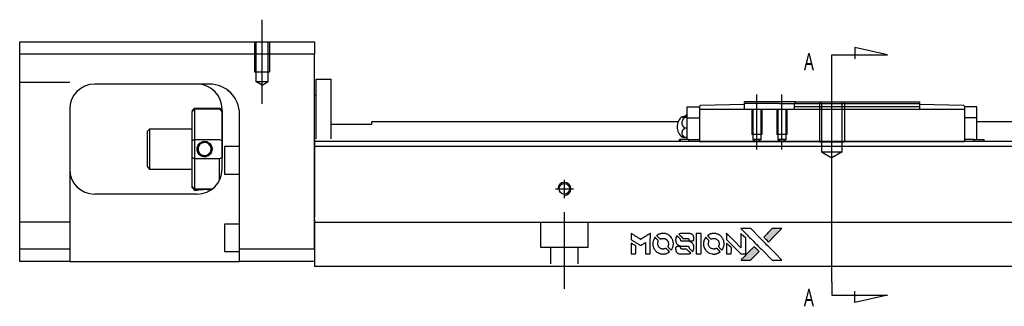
# Model space of a CAD drawing. Header units: millimetres. Extents: x -202 to 3135, y -1537 to 860.
# Tile 26 of 34: x 1193 to 1390, y -749 to -692. Entities that reach past the tile are written whole.
import ezdxf
from ezdxf.lldxf.tags import DXFTag

# ---------------------------------------------------------------- set-up
doc = ezdxf.new("R2010")
doc.units = ezdxf.units.MM
doc.layers.get('0').update_dxf_attribs({"linetype": 'CONTINUOUS'})
doc.styles.add('CHN', font='Microsoft JhengHei.ttf')
tags = doc.linetypes.add('DASHED', pattern=[25.72, 12.86, -12.86]).pattern_tags.tags
tags[6:7] = [DXFTag(74, 4), DXFTag(75, 0), DXFTag(340, '0'), DXFTag(46, 0.0), DXFTag(50, 0.0), DXFTag(44, 0.0), DXFTag(45, 0.0)]
tags[4:5] = [DXFTag(74, 4), DXFTag(75, 0), DXFTag(340, '0'), DXFTag(46, 0.0), DXFTag(50, 0.0), DXFTag(44, 0.0), DXFTag(45, 0.0)]
tags = doc.linetypes.add('HIDDEN', pattern=[0.5, 0.25, -0.25]).pattern_tags.tags
tags[6:7] = [DXFTag(74, 4), DXFTag(75, 0), DXFTag(340, '0'), DXFTag(46, 0.0), DXFTag(50, 0.0), DXFTag(44, 0.0), DXFTag(45, 0.0)]
tags[4:5] = [DXFTag(74, 4), DXFTag(75, 0), DXFTag(340, '0'), DXFTag(46, 0.0), DXFTag(50, 0.0), DXFTag(44, 0.0), DXFTag(45, 0.0)]

# ---------------------------------------------------------------- blocks, each defined once
blk = doc.blocks.new('MosionX logo(完整正式版)')
h = blk.add_hatch(color=22)
h.dxf.hatch_style = 1
h.paths.add_polyline_path([(-1416, 1831), (-1517, 1831), (-1619, 1831), (-1707, 1742, 0.000288), (-1740, 1709, 0.000479), (-1769, 1680, 0.000013), (-1794, 1654, 0.197177), (-1794, 1654, 0.197497), (-1794, 1653, 0.00004), (-1779, 1638, 0.000834), (-1763, 1622, 0.000506), (-1744, 1603), (-1694, 1552), (-1555, 1692)])
h.paths.add_polyline_path([(-1892, 1355), (-1942, 1405, 0.000476), (-1962, 1424, 0.000789), (-1978, 1441, 0.000035), (-1993, 1455, 0.19758), (-1993, 1456, 0.198396), (-1994, 1455, 0.000019), (-2014, 1435, 0.000582), (-2036, 1413, 0.000351), (-2062, 1387, 0.000108), (-2174, 1275, 0.000692), (-2230, 1218, 0.000077), (-2269, 1179, 0.197527), (-2269, 1178, 0.410182), (-2269, 1177, 0.000493), (-2248, 1177, 0.002424), (-2219, 1177, 0.000529), (-2169, 1177), (-2070, 1177), (-1981, 1266)])
at = {"color": 22}
for points in [[(-4562, 1668), (-4562, 1603), (-4545, 1592, -0.000297), (-4534, 1586, -0.000037), (-4510, 1571, -0.000043), (-4482, 1554, -0.000036), (-4452, 1535, 0.000044), (-4422, 1517, 0.000063), (-4396, 1501, 0.000035), (-4374, 1488, 0.0009), (-4368, 1484), (-4360, 1479), (-4348, 1486, 0.001175), (-4342, 1490, 0.000208), (-4329, 1498, 0.000225), (-4315, 1506, 0.000203), (-4300, 1516, -0.000711), (-4286, 1525, -0.001119), (-4274, 1532, -0.000263), (-4263, 1539, -0.04589), (-4262, 1539, -0.519312), (-4261, 1539, -0.001914), (-4261, 1521, -0.003124), (-4260, 1493, -0.000285), (-4260, 1421), (-4260, 1303), (-4219, 1303, 0.001727), (-4189, 1303, 0.025279), (-4179, 1303, 0.073886), (-4173, 1305, 0.07426), (-4167, 1308, 0.03264), (-4166, 1310, 0.01784), (-4164, 1311, 0.017712), (-4163, 1313, 0.026854), (-4162, 1315), (-4160, 1319), (-4160, 1526), (-4159, 1733), (-4162, 1731, -0.004595), (-4163, 1730, -0.00016), (-4169, 1726, -0.000298), (-4177, 1722, -0.000208), (-4185, 1717, 0.000986), (-4210, 1701, 0.00025), (-4250, 1676, 0.000268), (-4292, 1650, 0.000436), (-4329, 1627, -0.002932), (-4341, 1619, -0.004718), (-4351, 1613, -0.001113), (-4360, 1608, -0.227179), (-4361, 1608, -0.045982), (-4362, 1608, -0.000145), (-4374, 1616, -0.000825), (-4387, 1624, -0.000517), (-4403, 1634, 0.000056), (-4458, 1668, 0.000289), (-4488, 1687, 0.000481), (-4511, 1701, 0.000418), (-4535, 1715), (-4562, 1732)], [(-4068, 1643, 0.064158), (-4094, 1594, 0.06356), (-4108, 1539, 0.064004), (-4107, 1483, 0.066747), (-4091, 1429, 0.04321), (-4073, 1396, 0.044737), (-4050, 1367, 0.044901), (-4021, 1342, 0.044184), (-3989, 1323, 0.026293), (-3965, 1313, 0.033344), (-3941, 1306, 0.033227), (-3917, 1303, 0.025815), (-3890, 1302, 0.023119), (-3864, 1304, 0.031044), (-3841, 1308, 0.031337), (-3819, 1315, 0.024258), (-3796, 1325, 0.015622), (-3788, 1329, 0.008495), (-3778, 1335, 0.008415), (-3769, 1341, 0.020814), (-3763, 1346), (-3760, 1348), (-3791, 1379, 0.002843), (-3814, 1403, 0.033917), (-3823, 1411, 0.087906), (-3831, 1414, 0.073302), (-3839, 1416, 0.022047), (-3843, 1415, 0.026465), (-3847, 1415, 0.022233), (-3851, 1414, 0.009985), (-3857, 1412, -0.039011), (-3876, 1407, -0.044398), (-3896, 1406, -0.045096), (-3915, 1408, -0.04265), (-3934, 1413, -0.071154), (-3961, 1428, -0.068827), (-3983, 1450, -0.068713), (-3998, 1476, -0.070507), (-4005, 1506, -0.028605), (-4006, 1519, -0.031418), (-4005, 1531, -0.031044), (-4002, 1544, -0.02668), (-3998, 1556, 0.038913), (-3996, 1564, 0.043732), (-3995, 1571, 0.047754), (-3995, 1578, 0.075756), (-3997, 1583, 0.07294), (-3999, 1586, 0.003456), (-4006, 1594, 0.005023), (-4017, 1605, 0.002422), (-4030, 1619, 0.000819), (-4042, 1631, 0.001349), (-4053, 1641, 0.0001), (-4062, 1650, 0.205335), (-4062, 1651, 0.219821), (-4063, 1650, 0.002494), (-4064, 1648, 0.007089), (-4066, 1646, 0.004494)], [(-3917, 1731, 0.024131), (-3935, 1728, 0.022344), (-3954, 1723, 0.021883), (-3972, 1717, 0.020884), (-3990, 1709, 0.010669), (-4000, 1703, 0.010389), (-4011, 1697, 0.010913), (-4020, 1692, 0.022227), (-4026, 1687), (-4029, 1685), (-3996, 1653, 0.002452), (-3984, 1640, 0.003628), (-3972, 1630, 0.001662), (-3963, 1621, 0.070159), (-3960, 1619, 0.047671), (-3958, 1618, 0.018624), (-3956, 1618, 0.017921), (-3953, 1617, 0.018804), (-3950, 1617, 0.018255), (-3946, 1617, 0.041312), (-3943, 1617, 0.037164), (-3939, 1618, 0.012342), (-3935, 1620, -0.015101), (-3924, 1624, -0.035998), (-3916, 1626, -0.033244), (-3907, 1627, -0.011249), (-3894, 1627, -0.004059), (-3883, 1627, -0.019693), (-3877, 1627, -0.027943), (-3872, 1626, -0.014411), (-3866, 1624, -0.033089), (-3851, 1619, -0.033887), (-3838, 1613, -0.034021), (-3825, 1604, -0.033942), (-3814, 1594, -0.02816), (-3804, 1582, -0.035032), (-3796, 1570, -0.035269), (-3790, 1557, -0.029196), (-3785, 1543, -0.037862), (-3782, 1526, -0.043657), (-3782, 1510, -0.043064), (-3784, 1494, -0.035184), (-3790, 1477, 0.033699), (-3792, 1470, 0.052815), (-3793, 1463, 0.059167), (-3793, 1456, 0.058972), (-3791, 1450, 0.059208), (-3788, 1445, 0.021125), (-3783, 1439, 0.008691), (-3773, 1429, 0.000851), (-3749, 1405, 0.001873), (-3736, 1393, 0.013884), (-3730, 1387, 0.022355), (-3726, 1385, 0.341453), (-3725, 1385, 0.073011), (-3722, 1388, 0.004587), (-3714, 1399, 0.00748), (-3707, 1411, 0.016837), (-3702, 1420, 0.028606), (-3692, 1443, 0.031352), (-3685, 1465, 0.031004), (-3681, 1489, 0.0268), (-3680, 1514, 0.026698), (-3681, 1541, 0.03002), (-3686, 1566, 0.030357), (-3693, 1590, 0.028554), (-3703, 1614, 0.062944), (-3732, 1658, 0.062206), (-3772, 1694, 0.062448), (-3819, 1719, 0.064355), (-3870, 1731, 0.017377), (-3880, 1731, 0.008369), (-3893, 1731, 0.008367), (-3907, 1731, 0.01757)], [(-3610, 1675, 0.023289), (-3616, 1665, 0.026845), (-3621, 1655, 0.026047), (-3626, 1644, 0.019751), (-3629, 1631, 0.013249), (-3631, 1624, 0.025169), (-3631, 1618, 0.016532), (-3632, 1611, 0.002937), (-3632, 1598, 0.003317), (-3632, 1586, 0.011808), (-3631, 1578, 0.01777), (-3631, 1572, 0.021476), (-3630, 1567, 0.04325), (-3623, 1544, 0.045753), (-3612, 1523, 0.04649), (-3598, 1505, 0.047672), (-3581, 1490, 0.025315), (-3573, 1485, 0.015208), (-3564, 1480, 0.01512), (-3554, 1476, 0.022488), (-3546, 1473, 0.027857), (-3532, 1469, 0.034138), (-3519, 1467, 0.014286), (-3499, 1467, 0.00124), (-3449, 1467, -0.00103), (-3418, 1467, -0.002552), (-3396, 1466, -0.001594), (-3379, 1466, -0.047676), (-3374, 1466, -0.085307), (-3367, 1463, -0.097789), (-3361, 1457, -0.085947), (-3357, 1450, -0.051339), (-3356, 1440, 0.014634), (-3355, 1436, 0.015028), (-3355, 1433, 0.014927), (-3354, 1430, 0.059415), (-3353, 1429, 0.070595), (-3351, 1425, 0.00028), (-3315, 1389, 0.000111), (-3279, 1352, 0.200239), (-3277, 1352, 0.268906), (-3276, 1352, 0.001866), (-3271, 1361, 0.007532), (-3267, 1370, 0.017818), (-3263, 1376, 0.013256), (-3261, 1383, 0.011636), (-3258, 1391, 0.011528), (-3256, 1399, 0.012303), (-3254, 1407, 0.0423), (-3252, 1419, 0.013657), (-3252, 1437, 0.013857), (-3252, 1455, 0.037428), (-3254, 1468, 0.014927), (-3256, 1477, 0.0122), (-3259, 1486, 0.012518), (-3262, 1494, 0.023062), (-3265, 1501, 0.065961), (-3281, 1525, 0.06055), (-3304, 1545, 0.059676), (-3331, 1559, 0.060497), (-3360, 1567, 0.025683), (-3367, 1567, 0.001528), (-3386, 1567, 0.002124), (-3410, 1568, 0.001173), (-3439, 1568, -0.000809), (-3490, 1568, -0.017164), (-3506, 1568, -0.063931), (-3514, 1570, -0.108429), (-3520, 1573, -0.052941), (-3523, 1577, -0.063675), (-3525, 1582, -0.050562), (-3526, 1587, -0.020337), (-3527, 1595, 0.009897), (-3528, 1599, 0.016482), (-3528, 1603, 0.019019), (-3529, 1606, 0.06043), (-3530, 1608, 0.076267), (-3533, 1613, 0.00054), (-3566, 1646, 0.000307), (-3601, 1680, 0.142594), (-3604, 1681, 0.232419), (-3604, 1681, 0.022995), (-3606, 1680, 0.024627), (-3608, 1678, 0.015407)], [(-3516, 1731, 0.018538), (-3522, 1730, 0.010695), (-3530, 1729, 0.01068), (-3538, 1727, 0.017678), (-3544, 1725, 0.013849), (-3551, 1722, 0.011814), (-3559, 1719, 0.004513), (-3566, 1716, 0.290035), (-3566, 1715, 0.196418), (-3566, 1714, 0.000124), (-3554, 1702, 0.001477), (-3540, 1688, 0.000898), (-3524, 1671), (-3481, 1629), (-3427, 1628, -0.001471), (-3387, 1628, -0.028714), (-3374, 1627, -0.097073), (-3367, 1625, -0.084199), (-3361, 1620, -0.042698), (-3359, 1616, -0.053912), (-3357, 1612, -0.051004), (-3356, 1608, -0.032967), (-3355, 1602, 0.00807), (-3355, 1600, 0.003023), (-3355, 1596, 0.002994), (-3355, 1592, 0.003629), (-3355, 1588), (-3354, 1579), (-3313, 1579, 0.001618), (-3293, 1579, 0.005206), (-3280, 1579, 0.00535), (-3271, 1579, 0.060675), (-3268, 1580, 0.048484), (-3266, 1581, 0.02389), (-3264, 1582, 0.022812), (-3261, 1584, 0.02462), (-3259, 1586, 0.061781), (-3255, 1591, 0.080179), (-3253, 1596, 0.048561), (-3252, 1604, 0.010021), (-3251, 1619, 0.016602), (-3252, 1638, 0.031409), (-3254, 1653, 0.036474), (-3258, 1666, 0.03439), (-3263, 1679, 0.065928), (-3277, 1699, 0.069066), (-3296, 1715, 0.065697), (-3319, 1725, 0.051559), (-3346, 1731, 0.020904), (-3360, 1731, 0.000451), (-3431, 1731, 0.000419), (-3502, 1732, 0.022759)], [(-3202, 1517), (-3202, 1303), (-3160, 1303), (-3118, 1303), (-3113, 1306, 0.071429), (-3109, 1309, 0.054799), (-3105, 1313, 0.053585), (-3102, 1318, 0.060698), (-3101, 1323, 0.033975), (-3100, 1332, 0.000112), (-3100, 1441, 0.000726), (-3100, 1548, 0.001084), (-3101, 1641), (-3102, 1732), (-3152, 1732), (-3202, 1732)], [(-3011, 1643, 0.018008), (-3017, 1634, 0.009842), (-3023, 1622, 0.009807), (-3030, 1610, 0.015716), (-3035, 1599, 0.048467), (-3047, 1561, 0.045841), (-3052, 1520, 0.046006), (-3049, 1479, 0.049638), (-3039, 1441, 0.064819), (-3012, 1391, 0.06695), (-2974, 1350, 0.066691), (-2926, 1320, 0.063505), (-2872, 1304, 0.03135), (-2858, 1302, 0.010439), (-2837, 1302, 0.010391), (-2817, 1302, 0.032408), (-2803, 1304, 0.015696), (-2787, 1307, 0.018095), (-2771, 1312, 0.018551), (-2757, 1317, 0.018352), (-2743, 1323, 0.015568), (-2733, 1328, 0.009832), (-2723, 1334, 0.009795), (-2713, 1341, 0.023727), (-2706, 1346), (-2703, 1348), (-2734, 1379, 0.001528), (-2751, 1397, 0.010022), (-2760, 1406, 0.019586), (-2766, 1411, 0.061865), (-2771, 1413, 0.055054), (-2777, 1415, 0.061607), (-2784, 1416, 0.048725), (-2792, 1415, 0.020221), (-2802, 1412, -0.017722), (-2813, 1409, -0.02685), (-2822, 1407, -0.02759), (-2832, 1406, -0.020233), (-2843, 1406, -0.04793), (-2864, 1409, -0.048386), (-2883, 1416, -0.047866), (-2901, 1426, -0.044964), (-2917, 1440, -0.04333), (-2931, 1457, -0.050921), (-2941, 1475, -0.051473), (-2946, 1495, -0.0459), (-2948, 1516, -0.019014), (-2948, 1526, -0.024114), (-2947, 1535, -0.025081), (-2945, 1544, -0.023892), (-2942, 1553, 0.008624), (-2939, 1560, 0.026486), (-2938, 1564, 0.035074), (-2937, 1568, 0.02756), (-2937, 1573, 0.087163), (-2939, 1580, 0.073291), (-2942, 1587, 0.028074), (-2951, 1596, 0.002594), (-2973, 1619), (-3005, 1651)], [(-2860, 1730, 0.023681), (-2878, 1728, 0.022402), (-2896, 1723, 0.021929), (-2914, 1717, 0.020503), (-2931, 1709, 0.013745), (-2941, 1704, 0.009767), (-2952, 1698, 0.009658), (-2962, 1691, 0.027804), (-2968, 1687), (-2971, 1685), (-2939, 1653, 0.002053), (-2924, 1638, 0.006738), (-2914, 1628, 0.007826), (-2907, 1622, 0.063909), (-2903, 1619, 0.061532), (-2897, 1617, 0.068674), (-2891, 1617, 0.052072), (-2885, 1618, 0.019648), (-2875, 1621, -0.018366), (-2864, 1624, -0.0288), (-2854, 1626, -0.029061), (-2844, 1627, -0.019155), (-2832, 1627, -0.053809), (-2807, 1624, -0.058833), (-2784, 1615, -0.058566), (-2764, 1601, -0.052525), (-2746, 1582, -0.044733), (-2737, 1566, -0.040573), (-2729, 1547, -0.041123), (-2725, 1529, -0.04951), (-2725, 1511, -0.017369), (-2725, 1502, -0.024255), (-2727, 1495, -0.023787), (-2729, 1487, -0.015798), (-2732, 1479, 0.010631), (-2734, 1474, 0.033653), (-2735, 1470, 0.037806), (-2736, 1467, 0.016307), (-2736, 1462, 0.068179), (-2734, 1453, 0.095747), (-2731, 1446, 0.033418), (-2722, 1436, 0.002133), (-2695, 1409, 0.001452), (-2680, 1395, 0.012393), (-2673, 1388, 0.020479), (-2668, 1385, 0.344362), (-2667, 1385, 0.074287), (-2663, 1388, 0.005454), (-2656, 1400, 0.008391), (-2649, 1412, 0.017097), (-2643, 1422, 0.027375), (-2635, 1442, 0.02835), (-2628, 1463, 0.027723), (-2624, 1485, 0.023913), (-2623, 1509, 0.027047), (-2623, 1537, 0.031685), (-2627, 1563, 0.032425), (-2634, 1588, 0.031013), (-2644, 1612, 0.037914), (-2661, 1641, 0.040153), (-2682, 1667, 0.039834), (-2707, 1688, 0.036173), (-2736, 1707, 0.040752), (-2765, 1719, 0.035885), (-2796, 1728, 0.035491), (-2828, 1731, 0.037615)], [(-2572, 1669), (-2572, 1604), (-2422, 1453), (-2271, 1303), (-2229, 1303, 0.0008), (-2202, 1303, 0.010795), (-2192, 1303, 0.030495), (-2186, 1304, 0.080372), (-2183, 1305, 0.03816), (-2179, 1308, 0.041799), (-2176, 1310, 0.042486), (-2174, 1314, 0.042078), (-2172, 1317, 0.099276), (-2170, 1322, 0.003302), (-2170, 1343, 0.002586), (-2170, 1380, 0.000204), (-2170, 1477), (-2170, 1633), (-2221, 1683), (-2271, 1733), (-2271, 1583), (-2272, 1433), (-2419, 1582, 0.000253), (-2476, 1639, 0.000412), (-2524, 1687, 0.000041), (-2567, 1730, 0.041338), (-2570, 1732), (-2572, 1734)], [(-2150, 1708, -0.000056), (-2089, 1647, -0.000021), (-2004, 1562, -0.000021), (-1911, 1469, -0.000025), (-1823, 1381), (-1619, 1177), (-1518, 1177), (-1417, 1177), (-1553, 1315, 0.000274), (-1619, 1381, 0.000123), (-1705, 1467, 0.000121), (-1797, 1559, 0.000165), (-1879, 1641), (-2068, 1831), (-2170, 1831), (-2272, 1831)], [(-1707, 1742, 0.000288), (-1740, 1709, 0.000479), (-1769, 1680, 0.000013), (-1794, 1654, 0.197177), (-1794, 1654, 0.197497), (-1794, 1653, 0.00004), (-1779, 1638, 0.000836), (-1763, 1622, 0.000505), (-1744, 1603), (-1694, 1552), (-1555, 1692), (-1416, 1831), (-1517, 1831), (-1619, 1831)], [(-4562, 1417), (-4562, 1303), (-4521, 1303, 0.000842), (-4494, 1303, 0.010591), (-4484, 1303, 0.028995), (-4479, 1303, 0.069543), (-4475, 1305, 0.051063), (-4471, 1307, 0.039932), (-4468, 1310, 0.039414), (-4465, 1314, 0.045845), (-4462, 1318, 0.094811), (-4461, 1322, 0.007124), (-4461, 1333, 0.004713), (-4461, 1352, 0.000534), (-4461, 1395), (-4461, 1469), (-4471, 1475, 0.000828), (-4502, 1494, 0.000879), (-4532, 1513, 0.000048), (-4561, 1530, 0.137596), (-4562, 1531, 0.413028), (-4562, 1530, 0.000016), (-4562, 1497, 0.000623), (-4562, 1460, 0.000374)], [(-3615, 1454, 0.065483), (-3620, 1451, 0.053271), (-3625, 1447, 0.052018), (-3628, 1443, 0.0556), (-3631, 1437, 0.036839), (-3632, 1434, 0.026922), (-3632, 1430, 0.016905), (-3633, 1424, 0.004317), (-3633, 1416, 0.016369), (-3632, 1397, 0.029936), (-3630, 1382, 0.03418), (-3627, 1369, 0.031327), (-3621, 1356, 0.046935), (-3612, 1340, 0.054053), (-3600, 1327, 0.053701), (-3585, 1317, 0.045364), (-3568, 1309, 0.032479), (-3552, 1305, 0.03386), (-3537, 1303, 0.013578), (-3512, 1303, 0.001155), (-3450, 1303, 0.000413), (-3396, 1303, 0.005008), (-3375, 1304, 0.013199), (-3364, 1304, 0.033956), (-3355, 1305, 0.013909), (-3347, 1308, 0.010864), (-3337, 1310, 0.010938), (-3329, 1313, 0.028702), (-3323, 1316), (-3318, 1318), (-3362, 1362), (-3405, 1406), (-3455, 1406, -0.001504), (-3477, 1406, -0.00328), (-3493, 1406, -0.001901), (-3506, 1406, -0.061333), (-3510, 1407, -0.063621), (-3514, 1409, -0.048633), (-3518, 1412, -0.046769), (-3522, 1415, -0.047961), (-3525, 1420, -0.02678), (-3526, 1424, -0.050957), (-3527, 1427, -0.029398), (-3528, 1431, -0.00401), (-3528, 1441), (-3529, 1456), (-3569, 1456, 0.001061), (-3593, 1456, 0.009147), (-3604, 1455, 0.020721), (-3611, 1455, 0.051619)], [(-2572, 1416), (-2572, 1303), (-2530, 1303), (-2488, 1303), (-2483, 1306, 0.03146), (-2480, 1308, 0.026444), (-2478, 1310, 0.026444), (-2476, 1312, 0.031457), (-2475, 1314), (-2472, 1319), (-2471, 1375), (-2471, 1431), (-2521, 1481, 0.000745), (-2540, 1499, 0.001228), (-2556, 1515, 0.000087), (-2571, 1529, 0.195134), (-2571, 1530, 0.412117), (-2572, 1529, 0.000048), (-2572, 1496, 0.00109), (-2572, 1460, 0.000653)], [(-2062, 1387, 0.000108), (-2174, 1275, 0.000692), (-2230, 1218, 0.000077), (-2269, 1179, 0.197527), (-2269, 1178, 0.410182), (-2269, 1177, 0.000493), (-2248, 1177, 0.002424), (-2219, 1177, 0.000529), (-2170, 1177), (-2070, 1177), (-1981, 1266), (-1892, 1355), (-1942, 1405, 0.000476), (-1962, 1424, 0.000789), (-1978, 1441, 0.000035), (-1993, 1455, 0.19758), (-1993, 1456, 0.198396), (-1994, 1455, 0.000019), (-2014, 1435, 0.000582), (-2036, 1413, 0.000351)]]:
    blk.add_lwpolyline(points, format="xyb", close=True, dxfattribs=at)

msp = doc.modelspace()

# ---------------------------------------------------------------- linework, layer by layer
at = {"ltscale": 0.5}
for p, q in [((1241.19, -708.85), (1241.19, -692.02)), ((1301.69, -727.75), (1301.69, -724.09)), ((1299.89, -725.89), (1303.49, -725.89)), ((1301.69, -745.89), (1301.69, -730.53))]:
    msp.add_line(p, q, dxfattribs=at)
at = {"linetype": 'Continuous'}
for p, q in [((1192.69, -698.93), (1192.69, -696.43)), ((1192.69, -696.43), (1251.69, -696.43)), ((1251.69, -696.43), (1251.69, -698.93)), ((1251.69, -698.93), (1192.69, -698.93)), ((1192.69, -737.93), (1192.69, -698.93)), ((1251.69, -737.93), (1251.69, -698.93)), ((1230.53, -704.93), (1207.69, -704.93)), ((1251.99, -703.93), (1254.99, -703.93)), ((1251.99, -715.89), (1251.99, -703.93)), ((1251.99, -703.93), (1254.99, -703.93)), ((1251.99, -715.89), (1251.99, -703.93)), ((1254.99, -715.89), (1254.99, -703.93)), ((1254.99, -715.89), (1254.99, -703.93)), ((1251.99, -707.18), (1251.69, -707.18)), ((1251.99, -707.18), (1251.69, -707.18)), ((1337.74, -708.98), (1328.93, -709.21)), ((1348.04, -708.48), (1337.74, -708.48)), ((1337.74, -708.78), (1337.74, -708.48)), ((1337.74, -708.98), (1337.74, -708.78)), ((1344.74, -708.78), (1337.74, -708.78)), ((1337.74, -709.98), (1337.74, -708.98)), ((1344.74, -708.78), (1347.74, -708.78)), ((1348.04, -708.48), (1347.74, -708.78)), ((1347.74, -709.48), (1347.74, -708.78)), ((1348.04, -708.48), (1372.74, -708.48)), ((1372.74, -708.48), (1372.74, -709.48)), ((1381.54, -709.21), (1372.74, -708.98)), ((1202.69, -709.93), (1202.69, -737.93)), ((1227.19, -710.23), (1227.69, -709.73)), ((1227.19, -710.23), (1227.19, -710.42)), ((1227.19, -716.26), (1227.19, -710.42)), ((1227.69, -709.73), (1227.69, -709.96)), ((1227.69, -709.73), (1232.69, -709.73)), ((1227.69, -709.96), (1227.69, -716)), ((1232.69, -709.96), (1227.69, -709.96)), ((1233.19, -710.23), (1232.69, -709.73)), ((1232.69, -709.96), (1232.69, -709.73)), ((1233.19, -721.93), (1233.19, -709.93)), ((1233.19, -710.23), (1233.19, -710.42)), ((1233.19, -710.42), (1233.19, -716.26)), ((1236.69, -737.93), (1236.69, -710.93)), ((1326.24, -711.68), (1326.24, -709.48)), ((1326.24, -709.48), (1328.74, -709.48)), ((1328.74, -709.48), (1328.74, -709.41)), ((1328.74, -709.48), (1328.74, -709.98)), ((1328.74, -709.98), (1328.74, -714.48)), ((1381.74, -709.98), (1328.74, -709.98)), ((1372.74, -709.48), (1347.74, -709.48)), ((1347.74, -709.98), (1347.74, -709.48)), ((1372.74, -709.48), (1372.74, -709.98)), ((1381.74, -709.41), (1381.74, -709.48)), ((1381.74, -709.48), (1381.74, -709.98)), ((1384.24, -709.48), (1381.74, -709.48)), ((1381.74, -709.98), (1381.74, -714.48)), ((1384.24, -711.68), (1384.24, -709.48)), ((1254.99, -712.93), (1263.19, -712.93)), ((1324.45, -712.48), (1263.19, -712.48)), ((1263.19, -712.93), (1263.19, -712.48)), ((1325.78, -711.37), (1326.24, -711.37)), ((1326.24, -711.61), (1325.78, -711.61)), ((1326.24, -711.68), (1328.74, -711.68)), ((1326.24, -714.98), (1326.24, -711.68)), ((1381.74, -711.68), (1381.74, -714.95)), ((1384.24, -711.68), (1381.74, -711.68)), ((1384.24, -714.98), (1384.24, -711.68)), ((1551.69, -712.48), (1384.24, -712.48)), ((1384.51, -712.48), (1384.24, -712.48)), ((1218.69, -713.93), (1218.19, -714.43)), ((1218.19, -714.43), (1218.19, -718.93)), ((1227.19, -713.93), (1218.69, -713.93)), ((1218.69, -713.93), (1218.69, -721.93)), ((1326.24, -713.72), (1325.78, -713.72)), ((1326.24, -715.98), (1326.24, -714.98)), ((1328.74, -714.48), (1328.74, -716.25)), ((1381.74, -714.95), (1381.74, -716.25)), ((1384.24, -715.98), (1384.24, -714.98)), ((1227.19, -719.61), (1227.19, -716.26)), ((1227.69, -716), (1227.69, -719.86)), ((1227.69, -716), (1232.69, -716)), ((1233.19, -716.26), (1233.19, -719.61)), ((1350.93, -716.44), (1251.69, -716.44)), ((1324.85, -715.98), (1324.74, -715.98)), ((1324.74, -716.44), (1324.74, -715.98)), ((1326.55, -715.98), (1324.85, -715.98)), ((1324.85, -715.98), (1324.85, -716.44)), ((1326.24, -715.59), (1325.78, -715.59)), ((1326.55, -715.98), (1328.74, -715.98)), ((1326.55, -715.98), (1326.55, -716.44)), ((1328.74, -716.25), (1328.74, -716.41)), ((1328.74, -716.41), (1381.74, -716.41)), ((1328.74, -716.41), (1328.74, -716.44)), ((1551.69, -716.44), (1350.93, -716.44)), ((1383.58, -715.98), (1381.74, -715.98)), ((1381.74, -716.25), (1381.74, -716.4)), ((1381.74, -716.41), (1381.74, -716.44)), ((1383.58, -715.98), (1385.62, -715.98)), ((1383.58, -715.98), (1383.58, -716.44)), ((1385.62, -715.98), (1385.74, -715.98)), ((1385.62, -715.98), (1385.62, -716.44)), ((1385.74, -716.44), (1385.74, -715.98)), ((1218.19, -718.93), (1218.19, -721.43)), ((1236.69, -717.43), (1233.69, -717.43)), ((1233.69, -717.43), (1233.69, -722.93)), ((1551.69, -717.44), (1251.69, -717.44)), ((1227.19, -725.45), (1227.19, -719.61)), ((1227.69, -719.86), (1227.69, -725.9)), ((1232.69, -719.86), (1227.69, -719.86)), ((1232.69, -724.11), (1232.69, -719.86)), ((1218.19, -721.43), (1218.69, -721.93)), ((1218.69, -721.93), (1227.19, -721.93)), ((1233.69, -722.93), (1236.69, -722.93)), ((1228.19, -726.93), (1207.69, -726.93)), ((1227.19, -725.63), (1227.19, -725.45)), ((1227.19, -725.63), (1227.69, -726.13)), ((1227.69, -725.9), (1227.69, -726.13)), ((1227.69, -725.9), (1231.23, -725.9)), ((1227.69, -726.13), (1228.18, -726.13)), ((1236.69, -732.93), (1233.69, -732.93)), ((1233.69, -732.93), (1233.69, -738.43)), ((1251.69, -732.09), (1251.69, -738.89)), ((1346.78, -732.64), (1251.69, -732.64)), ((1551.69, -732.64), (1346.78, -732.64)), ((1192.69, -737.93), (1202.69, -737.93)), ((1192.69, -740.43), (1192.69, -737.93)), ((1202.69, -737.93), (1202.69, -740.43)), ((1233.69, -738.43), (1236.69, -738.43)), ((1236.69, -740.43), (1236.69, -737.93)), ((1236.69, -737.93), (1251.69, -737.93)), ((1251.69, -738.89), (1251.69, -741.44)), ((1202.69, -740.43), (1192.69, -740.43)), ((1202.69, -740.43), (1236.69, -740.43)), ((1251.69, -740.43), (1236.69, -740.43)), ((1344.52, -741.44), (1251.69, -741.44)), ((1551.69, -741.44), (1344.52, -741.44))]:
    msp.add_line(p, q, dxfattribs=at)
at = {"linetype": 'DASHED', "ltscale": 0.1}
for p, q in [((1239.69, -696.43), (1239.69, -702.43)), ((1239.96, -696.43), (1239.96, -704.43)), ((1242.41, -704.43), (1242.41, -696.43)), ((1242.69, -696.43), (1242.69, -702.43)), ((1239.69, -702.43), (1242.69, -702.43)), ((1202.69, -704.58), (1192.69, -704.58)), ((1241.19, -705.13), (1239.96, -704.42)), ((1239.96, -704.43), (1242.41, -704.43)), ((1241.19, -705.13), (1242.41, -704.42)), ((1202.69, -732.58), (1192.69, -732.58)), ((1296.94, -732.64), (1296.94, -737.58)), ((1306.44, -737.58), (1306.44, -732.64)), ((1296.94, -737.58), (1306.44, -737.58)), ((1298.94, -737.58), (1298.94, -740.89)), ((1304.44, -740.89), (1304.44, -737.58))]:
    msp.add_line(p, q, dxfattribs=at)
for p, q in [((1355.24, -699.05), (1366.38, -699.05)), ((1355.24, -701.68), (1355.24, -699.05)), ((1366.38, -699.05), (1359.8, -697.61)), ((1359.8, -697.61), (1359.8, -699.84)), ((1355.24, -744.55), (1355.24, -701.68)), ((1340.24, -717.98), (1340.24, -706.98)), ((1345.24, -717.98), (1345.24, -706.98)), ((1355.24, -721.48), (1355.24, -705.48)), ((1355.24, -744.55), (1355.24, -747.19)), ((1359.8, -748.62), (1359.8, -746.39)), ((1355.24, -747.19), (1366.38, -747.19)), ((1366.38, -747.19), (1359.8, -748.62))]:
    msp.add_line(p, q)
at = {"linetype": 'DASHED'}
for p, q in [((1230.69, -704.93), (1230.53, -704.93)), ((1326.24, -709.48), (1326.24, -709.48)), ((1328.74, -709.48), (1328.74, -709.48)), ((1328.74, -709.58), (1328.74, -709.58)), ((1328.74, -709.98), (1328.74, -711.68)), ((1381.74, -709.48), (1381.74, -709.48)), ((1381.74, -709.58), (1381.74, -709.58)), ((1381.74, -709.98), (1381.74, -711.68)), ((1384.24, -709.48), (1384.24, -709.48)), ((1251.69, -715.88), (1251.69, -716.88)), ((1251.69, -716.88), (1251.69, -731.59)), ((1251.69, -737.93), (1251.69, -740.43))]:
    msp.add_line(p, q, dxfattribs=at)
at = {"linetype": 'HIDDEN', "ltscale": 3}
for p, q in [((1347.74, -708.78), (1372.74, -708.78)), ((1352.74, -708.48), (1352.74, -716.48)), ((1353.17, -708.48), (1353.17, -718.48)), ((1357.3, -718.48), (1357.3, -708.48)), ((1357.74, -708.48), (1357.74, -716.48)), ((1339.24, -709.98), (1339.24, -714.98)), ((1339.41, -709.98), (1339.41, -715.98)), ((1341.06, -715.98), (1341.06, -709.98)), ((1341.24, -709.98), (1341.24, -714.98)), ((1344.24, -709.98), (1344.24, -714.98)), ((1344.41, -709.98), (1344.41, -715.98)), ((1346.06, -715.98), (1346.06, -709.98)), ((1346.24, -709.98), (1346.24, -714.98)), ((1341.24, -714.98), (1339.24, -714.98)), ((1346.24, -714.98), (1344.24, -714.98)), ((1341.06, -715.98), (1339.41, -715.98)), ((1339.41, -715.98), (1340.24, -716.46)), ((1341.06, -715.98), (1340.24, -716.46)), ((1346.06, -715.98), (1344.41, -715.98)), ((1344.41, -715.98), (1345.24, -716.46)), ((1346.06, -715.98), (1345.24, -716.46)), ((1352.74, -716.48), (1357.74, -716.48)), ((1353.17, -718.48), (1357.3, -718.48)), ((1353.17, -718.48), (1355.24, -719.68)), ((1357.3, -718.48), (1355.24, -719.68))]:
    msp.add_line(p, q, dxfattribs=at)
at = {"linetype": 'Continuous'}
msp.add_circle((1301.69, -725.89), 1.07, dxfattribs=at)
for centre, radius, start, end in [((1207.69, -709.93), 5, 90, 180), ((1228.19, -709.93), 5, 0, 90), ((1328.94, -709.41), 0.2, 91.5, 180), ((1381.54, -709.41), 0.2, 0, 88.5), ((1327.73, -713.44), 2.85, 121.5132, 134.2433), ((1326.74, -713.48), 2.5, 126.4021, 180), ((1326.74, -713.48), 2.5, 180, 233.5675), ((1207.69, -721.93), 5, 180, 270), ((1228.19, -721.93), 5, 270, 0)]:
    msp.add_arc(centre, radius, start, end, dxfattribs=at)
at = {"linetype": 'DASHED'}
for centre, radius, start, end in [((1230.69, -710.93), 6, 0, 90), ((1327.73, -713.44), 2.85, 134.2433, 138.6569)]:
    msp.add_arc(centre, radius, start, end, dxfattribs=at)
msp.add_arc((1301.69, -725.89), 1.3, 270, 180)
at = {"linetype": 'Continuous'}
msp.add_ellipse((1230.69, -710.93), major_axis=(4.24, 4.24), ratio=1, start_param=5.497787, end_param=7.068583, dxfattribs=at)
for points, degree in [([(1230.69, -704.93), (1230.63, -704.93), (1230.58, -704.93), (1230.53, -704.93)], 3), ([(1227.69, -709.96), (1227.52, -710.11), (1227.35, -710.27), (1227.19, -710.42)], 3), ([(1232.69, -709.96), (1232.85, -710.11), (1233.02, -710.27), (1233.19, -710.42)], 3), ([(1227.69, -716), (1227.52, -716.09), (1227.35, -716.17), (1227.19, -716.26)], 3), ([(1232.69, -716), (1232.85, -716.09), (1233.02, -716.17), (1233.19, -716.26)], 3), ([(1381.74, -716.4), (1381.74, -716.41)], 1), ([(1227.69, -719.86), (1227.52, -719.78), (1227.35, -719.69), (1227.19, -719.61)], 3), ([(1233.19, -719.61), (1233.02, -719.69), (1232.85, -719.78), (1232.69, -719.86)], 3), ([(1227.69, -725.9), (1227.52, -725.75), (1227.35, -725.6), (1227.19, -725.45)], 3)]:
    msp.add_open_spline(points, degree=degree, dxfattribs=at)
for points, knots in [([(1325.78, -711.61), (1325.65, -711.6), (1325.54, -711.59), (1325.36, -711.56), (1325.3, -711.54), (1325.23, -711.51), (1325.23, -711.49), (1325.27, -711.46), (1325.32, -711.44), (1325.48, -711.41), (1325.58, -711.39), (1325.73, -711.38), (1325.75, -711.38), (1325.78, -711.37)], [0, 0, 0, 0, 0.192078, 0.192078, 0.384156, 0.384156, 0.576234, 0.576234, 0.768312, 0.768312, 0.960389, 0.960389, 1, 1, 1, 1]), ([(1325.78, -713.72), (1325.65, -713.62), (1325.54, -713.5), (1325.36, -713.24), (1325.3, -713.09), (1325.23, -712.79), (1325.23, -712.64), (1325.27, -712.33), (1325.32, -712.18), (1325.48, -711.91), (1325.58, -711.78), (1325.73, -711.65), (1325.75, -711.63), (1325.78, -711.61)], [0, 0, 0, 0, 0.192078, 0.192078, 0.384156, 0.384156, 0.576234, 0.576234, 0.768312, 0.768312, 0.960389, 0.960389, 1, 1, 1, 1]), ([(1325.78, -715.59), (1325.65, -715.5), (1325.54, -715.4), (1325.36, -715.17), (1325.3, -715.04), (1325.23, -714.77), (1325.23, -714.63), (1325.27, -714.36), (1325.32, -714.23), (1325.48, -713.98), (1325.58, -713.87), (1325.73, -713.76), (1325.75, -713.74), (1325.78, -713.72)], [0, 0, 0, 0, 0.192078, 0.192078, 0.384156, 0.384156, 0.576234, 0.576234, 0.768312, 0.768312, 0.960389, 0.960389, 1, 1, 1, 1]), ([(1228.18, -717.93), (1228.18, -717.76), (1228.21, -717.58), (1228.32, -717.25), (1228.41, -717.09), (1228.62, -716.81), (1228.76, -716.69), (1229.05, -716.51), (1229.21, -716.45), (1229.54, -716.37), (1229.72, -716.37), (1230.04, -716.41), (1230.19, -716.46), (1230.48, -716.6), (1230.62, -716.7), (1230.86, -716.94), (1230.95, -717.08), (1231.1, -717.39), (1231.16, -717.56), (1231.19, -717.8), (1231.19, -717.87), (1231.19, -717.93)], [0, 0, 0, 0, 0.109357, 0.109357, 0.21915, 0.21915, 0.330451, 0.330451, 0.436162, 0.436162, 0.542186, 0.542186, 0.640015, 0.640015, 0.743853, 0.743853, 0.849113, 0.849113, 0.958413, 0.958413, 1, 1, 1, 1]), ([(1230.99, -717.93), (1230.99, -717.81), (1230.97, -717.69), (1230.89, -717.43), (1230.83, -717.3), (1230.66, -717.07), (1230.56, -716.96), (1230.32, -716.79), (1230.19, -716.73), (1229.91, -716.64), (1229.76, -716.63), (1229.47, -716.64), (1229.33, -716.67), (1229.07, -716.78), (1228.94, -716.86), (1228.72, -717.05), (1228.63, -717.16), (1228.48, -717.41), (1228.43, -717.56), (1228.39, -717.78), (1228.39, -717.85), (1228.39, -717.93)], [0, 0, 0, 0, 0.090081, 0.090081, 0.195216, 0.195216, 0.30186, 0.30186, 0.410211, 0.410211, 0.517617, 0.517617, 0.621981, 0.621981, 0.727419, 0.727419, 0.835017, 0.835017, 0.943332, 0.943332, 1, 1, 1, 1]), ([(1325.25, -715.49), (1325.27, -715.51), (1325.33, -715.53), (1325.48, -715.56), (1325.58, -715.57), (1325.73, -715.59), (1325.75, -715.59), (1325.78, -715.59)], [0, 0, 0, 0, 0.448024, 0.448024, 0.905631, 0.905631, 1, 1, 1, 1]), ([(1231.19, -717.93), (1231.19, -718.11), (1231.16, -718.29), (1231.05, -718.62), (1230.96, -718.78), (1230.74, -719.05), (1230.61, -719.17), (1230.31, -719.35), (1230.15, -719.42), (1229.82, -719.49), (1229.65, -719.5), (1229.33, -719.45), (1229.17, -719.4), (1228.89, -719.26), (1228.75, -719.16), (1228.51, -718.92), (1228.42, -718.78), (1228.27, -718.48), (1228.21, -718.31), (1228.18, -718.07), (1228.18, -718), (1228.18, -717.93)], [0, 0, 0, 0, 0.109681, 0.109681, 0.219848, 0.219848, 0.331471, 0.331471, 0.436803, 0.436803, 0.542595, 0.542595, 0.640477, 0.640477, 0.744315, 0.744315, 0.8492, 0.8492, 0.95844, 0.95844, 1, 1, 1, 1]), ([(1228.39, -717.93), (1228.39, -718.06), (1228.4, -718.18), (1228.48, -718.43), (1228.54, -718.57), (1228.71, -718.8), (1228.81, -718.9), (1229.05, -719.07), (1229.18, -719.14), (1229.46, -719.22), (1229.61, -719.24), (1229.9, -719.22), (1230.04, -719.19), (1230.3, -719.08), (1230.43, -719.01), (1230.65, -718.82), (1230.74, -718.71), (1230.89, -718.45), (1230.94, -718.31), (1230.98, -718.09), (1230.99, -718.01), (1230.99, -717.93)], [0, 0, 0, 0, 0.090082, 0.090082, 0.19511, 0.19511, 0.301651, 0.301651, 0.410013, 0.410013, 0.517402, 0.517402, 0.621792, 0.621792, 0.727238, 0.727238, 0.834796, 0.834796, 0.943135, 0.943135, 1, 1, 1, 1]), ([(1228.18, -726.13), (1228.18, -726.13), (1228.21, -726.13), (1228.32, -726.11), (1228.41, -726.09), (1228.63, -726.06), (1228.76, -726.04), (1229.06, -726.01), (1229.22, -726), (1229.55, -725.98), (1229.72, -725.98), (1230.04, -725.99), (1230.2, -726), (1230.48, -726.02), (1230.62, -726.04), (1230.82, -726.07), (1230.9, -726.08), (1230.96, -726.09)], [0, 0, 0, 0, 0.1096809, 0.1096809, 0.2198481, 0.2198481, 0.3314707, 0.3314707, 0.4368026, 0.4368026, 0.542595, 0.542595, 0.6404774, 0.6404774, 0.7443154, 0.7443154, 0.8201607, 0.8201607, 0.8201607, 0.8201607])]:
    msp.add_open_spline(points, degree=3, knots=knots, dxfattribs=at)

# ---------------------------------------------------------------- block references
at = {"xscale": 0.0096, "yscale": 0.0096, "zscale": 0.0096}
msp.add_blockref('MosionX logo(完整正式版)', (1358.83, -751.44), dxfattribs=at)

# ---------------------------------------------------------------- texts
at = {"style": 'CHN', "width": 0.7}
for p in [(1349.62, -702.18), (1349.62, -749.41)]:
    msp.add_text('A', height=3.5, dxfattribs=at).set_placement(p)

doc.saveas('drawing.dxf')
